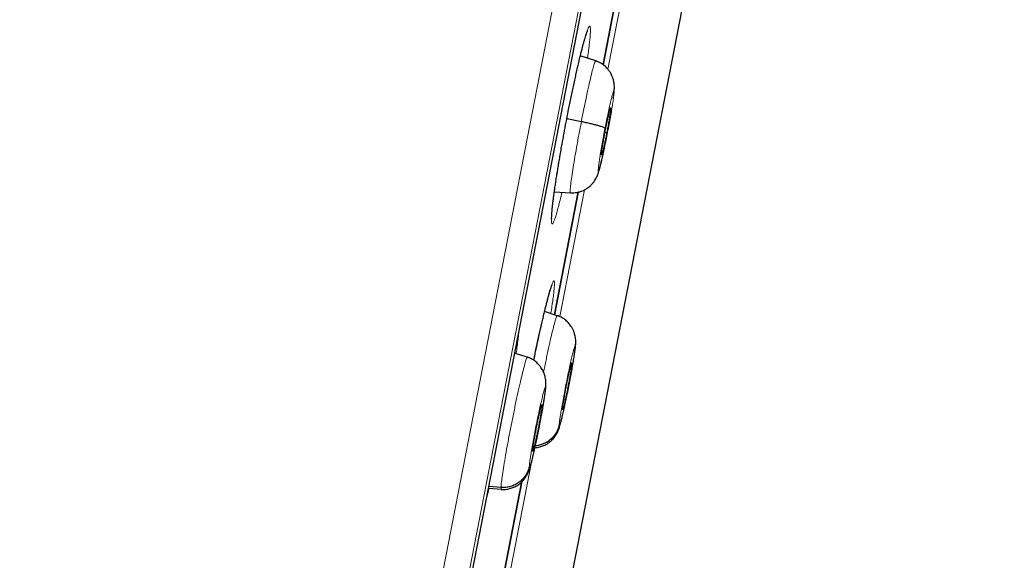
# Model space of a CAD drawing. Header units: millimetres. Extents: x 8 to 1465, y 12 to 1156.
# Tile 159 of 168: x 1069 to 1087, y 1069 to 1080. Entities that reach past the tile are written whole.
import ezdxf

# ---------------------------------------------------------------- set-up
doc = ezdxf.new("R2010")
doc.units = ezdxf.units.MM

msp = doc.modelspace()

# ---------------------------------------------------------------- linework, layer by layer
at = {"color": 252, "linetype": 'Continuous', "lineweight": 0}
for p, q in [((1068.939, 1029.43), (1086.872, 1121.685)), ((1087.264, 1121.136), (1069.509, 1029.793)), ((1069.702, 1030.51), (1087.174, 1120.398)), ((1079.769, 1078.577), (1080.092, 1080.238)), ((1078.86, 1073.9), (1079.326, 1076.299)), ((1077.758, 1068.235), (1078.331, 1071.179))]:
    msp.add_line(p, q, dxfattribs=at)
at = {"color": 7, "linetype": 'Continuous', "lineweight": 30}
for p, q in [((1069.71, 1030.544), (1087.169, 1120.363)), ((1075.786, 1052.009), (1084.868, 1098.736)), ((1079.982, 1080.246), (1079.675, 1078.663)), ((1079.675, 1078.663), (1079.982, 1080.246)), ((1079.537, 1078.735), (1079.246, 1078.83)), ((1079.265, 1077.585), (1078.991, 1077.641)), ((1079.746, 1077.369), (1079.71, 1077.375)), ((1078.755, 1076.262), (1079.059, 1076.241)), ((1079.207, 1076.256), (1078.755, 1073.934)), ((1078.755, 1073.934), (1079.207, 1076.256)), ((1078.805, 1073.918), (1078.57, 1073.995)), ((1078.804, 1073.912), (1078.809, 1073.918)), ((1079.15, 1073.323), (1079.159, 1073.406)), ((1078.241, 1073.131), (1078.003, 1073.208)), ((1078.24, 1073.125), (1078.245, 1073.131)), ((1078.366, 1073.077), (1078.377, 1073.13)), ((1079.088, 1073.02), (1079.081, 1073.022)), ((1078.524, 1072.233), (1078.517, 1072.235)), ((1077.663, 1068.315), (1078.142, 1070.781)), ((1078.142, 1070.78), (1077.663, 1068.315)), ((1077.507, 1070.655), (1077.755, 1070.637)), ((1077.746, 1070.669), (1077.513, 1070.686)), ((1077.756, 1070.643), (1077.752, 1070.638))]:
    msp.add_line(p, q, dxfattribs=at)
at = {"color": 252, "linetype": 'Continuous', "lineweight": 0}
for points, knots in [([(1076.681, 1123.851), (1076.676, 1123.829), (1076.668, 1123.784), (1076.597, 1123.423), (1076.486, 1122.849), (1076.329, 1122.043), (1076.129, 1121.015), (1075.887, 1119.769), (1075.604, 1118.312), (1075.281, 1116.65), (1074.92, 1114.792), (1074.522, 1112.748), (1074.091, 1110.527), (1073.627, 1108.141), (1073.133, 1105.601), (1072.612, 1102.921), (1072.067, 1100.114), (1071.499, 1097.193), (1070.912, 1094.174), (1070.309, 1091.072), (1069.693, 1087.902), (1069.066, 1084.68), (1068.433, 1081.422), (1067.796, 1078.145), (1067.159, 1074.865), (1066.524, 1071.598), (1065.894, 1068.361), (1065.274, 1065.17), (1064.666, 1062.041), (1064.073, 1058.99), (1063.498, 1056.032), (1062.944, 1053.181), (1062.413, 1050.453), (1061.91, 1047.861), (1061.435, 1045.417), (1060.991, 1043.134), (1060.581, 1041.024), (1060.206, 1039.097), (1059.869, 1037.362), (1059.572, 1035.832), (1059.312, 1034.496), (1059.174, 1033.788), (1059.105, 1033.435)], [0, 0, 0, 0, 0.025, 0.05, 0.075, 0.1, 0.125, 0.15, 0.175, 0.2, 0.225, 0.25, 0.275, 0.3, 0.325, 0.35, 0.375, 0.4, 0.425, 0.45, 0.475, 0.5, 0.525, 0.55, 0.575, 0.6, 0.625, 0.65, 0.675, 0.7, 0.725, 0.75, 0.775, 0.8, 0.825, 0.85, 0.875, 0.9, 0.925, 0.95, 0.975, 1, 1, 1, 1]), ([(1057.648, 1034.324), (1057.687, 1034.521), (1057.763, 1034.914), (1057.894, 1035.587), (1058.037, 1036.318), (1058.191, 1037.114), (1058.357, 1037.967), (1058.533, 1038.872), (1058.719, 1039.83), (1058.916, 1040.843), (1059.124, 1041.916), (1059.345, 1043.051), (1059.577, 1044.246), (1059.819, 1045.492), (1060.071, 1046.787), (1060.33, 1048.122), (1060.597, 1049.493), (1060.87, 1050.898), (1061.15, 1052.342), (1061.44, 1053.832), (1061.739, 1055.368), (1062.046, 1056.947), (1062.359, 1058.558), (1062.678, 1060.198), (1063, 1061.857), (1063.325, 1063.53), (1063.653, 1065.214), (1063.984, 1066.918), (1064.32, 1068.649), (1064.662, 1070.405), (1065.007, 1072.183), (1065.355, 1073.97), (1065.703, 1075.761), (1066.05, 1077.544), (1066.394, 1079.316), (1066.735, 1081.073), (1067.076, 1082.823), (1067.416, 1084.574), (1067.756, 1086.322), (1068.095, 1088.066), (1068.43, 1089.791), (1068.762, 1091.496), (1069.087, 1093.169), (1069.405, 1094.807), (1069.717, 1096.41), (1070.023, 1097.984), (1070.324, 1099.537), (1070.622, 1101.065), (1070.914, 1102.567), (1071.198, 1104.03), (1071.474, 1105.451), (1071.74, 1106.819), (1071.996, 1108.135), (1072.241, 1109.395), (1072.477, 1110.608), (1072.704, 1111.778), (1072.923, 1112.903), (1073.132, 1113.98), (1073.33, 1114.999), (1073.517, 1115.96), (1073.691, 1116.855), (1073.852, 1117.684), (1074, 1118.447), (1074.136, 1119.147), (1074.261, 1119.788), (1074.373, 1120.366), (1074.473, 1120.88), (1074.56, 1121.326), (1074.633, 1121.704), (1074.693, 1122.012), (1074.74, 1122.251), (1074.772, 1122.419), (1074.793, 1122.526), (1074.796, 1122.539), (1074.797, 1122.545)], [0, 0, 0, 0, 0.013945, 0.02789, 0.041835, 0.055781, 0.069728, 0.083426, 0.097126, 0.110826, 0.124528, 0.138481, 0.152437, 0.166395, 0.180356, 0.194319, 0.208035, 0.221754, 0.235476, 0.249202, 0.263181, 0.277165, 0.291153, 0.305146, 0.319147, 0.332905, 0.346672, 0.360448, 0.374234, 0.388281, 0.402337, 0.416398, 0.430461, 0.444524, 0.458331, 0.472132, 0.485923, 0.499702, 0.513718, 0.527724, 0.541722, 0.555714, 0.569704, 0.583443, 0.597184, 0.610928, 0.624677, 0.638684, 0.652696, 0.666713, 0.680732, 0.694752, 0.708523, 0.722296, 0.73607, 0.749845, 0.763872, 0.777899, 0.791927, 0.805955, 0.819984, 0.833763, 0.847543, 0.861323, 0.875104, 0.88909, 0.903078, 0.917066, 0.931055, 0.945045, 0.958784, 0.972523, 0.986262, 1, 1, 1, 1]), ([(1079.043, 1077.906), (1079.049, 1077.935), (1079.068, 1078.033), (1079.102, 1078.193), (1079.143, 1078.385), (1079.183, 1078.566), (1079.221, 1078.733), (1079.258, 1078.886), (1079.293, 1079.021), (1079.324, 1079.137), (1079.352, 1079.233), (1079.377, 1079.308), (1079.398, 1079.36), (1079.414, 1079.389), (1079.427, 1079.394), (1079.435, 1079.375), (1079.438, 1079.334), (1079.436, 1079.269), (1079.43, 1079.182), (1079.419, 1079.074), (1079.404, 1078.948), (1079.391, 1078.851), (1079.383, 1078.793), (1079.382, 1078.786)], [0, 0, 0, 0, 0.021638, 0.072761, 0.124048, 0.175172, 0.226316, 0.277624, 0.328769, 0.379971, 0.431336, 0.482538, 0.533807, 0.585239, 0.636508, 0.687825, 0.739306, 0.790623, 0.841948, 0.893438, 0.944763, 0.992989, 1, 1, 1, 1]), ([(1079.265, 1077.585), (1079.281, 1077.666), (1079.313, 1077.829), (1079.361, 1078.059), (1079.406, 1078.266), (1079.447, 1078.445), (1079.482, 1078.586), (1079.51, 1078.683), (1079.529, 1078.733), (1079.534, 1078.731), (1079.536, 1078.73)], [0, 0, 0, 0, 0.1307054, 0.261231, 0.3918134, 0.5223499, 0.6528693, 0.7832789, 0.9136194, 1, 1, 1, 1]), ([(1079.713, 1077.462), (1079.723, 1077.512), (1079.743, 1077.61), (1079.772, 1077.749), (1079.799, 1077.875), (1079.824, 1077.983), (1079.845, 1078.069), (1079.863, 1078.129), (1079.875, 1078.161), (1079.882, 1078.164), (1079.883, 1078.138), (1079.878, 1078.084), (1079.868, 1078.003), (1079.853, 1077.9), (1079.833, 1077.777), (1079.809, 1077.64), (1079.783, 1077.494), (1079.764, 1077.394), (1079.754, 1077.345)], [0, 0, 0, 0, 0.062502, 0.125004, 0.187505, 0.250006, 0.312505, 0.375006, 0.437504, 0.500003, 0.5625, 0.625001, 0.687498, 0.749998, 0.812496, 0.874997, 0.937498, 1, 1, 1, 1]), ([(1079.06, 1076.246), (1079.058, 1076.245), (1079.053, 1076.241), (1079.052, 1076.281), (1079.059, 1076.366), (1079.076, 1076.499), (1079.101, 1076.67), (1079.134, 1076.872), (1079.174, 1077.098), (1079.217, 1077.339), (1079.249, 1077.503), (1079.265, 1077.585)], [0, 0, 0, 0, 0.046014, 0.165259, 0.284346, 0.403496, 0.522747, 0.642014, 0.761322, 0.880579, 1, 1, 1, 1]), ([(1079.754, 1077.345), (1079.744, 1077.295), (1079.725, 1077.197), (1079.696, 1077.058), (1079.668, 1076.932), (1079.643, 1076.824), (1079.622, 1076.738), (1079.605, 1076.678), (1079.592, 1076.646), (1079.585, 1076.643), (1079.584, 1076.669), (1079.589, 1076.723), (1079.599, 1076.804), (1079.614, 1076.907), (1079.634, 1077.03), (1079.658, 1077.167), (1079.685, 1077.313), (1079.704, 1077.413), (1079.713, 1077.462)], [0, 0, 0, 0, 0.062502, 0.125003, 0.187504, 0.250002, 0.312502, 0.374999, 0.4375, 0.499997, 0.562496, 0.624994, 0.687495, 0.749994, 0.812495, 0.874996, 0.937498, 1, 1, 1, 1]), ([(1078.796, 1076.543), (1078.808, 1076.615), (1078.829, 1076.747), (1078.865, 1076.957), (1078.894, 1077.125), (1078.913, 1077.229), (1078.92, 1077.263)], [0, 0, 0, 0, 0.321305, 0.593475, 0.866514, 1, 1, 1, 1]), ([(1078.9, 1076.252), (1078.893, 1076.226), (1078.875, 1076.148), (1078.846, 1076.036), (1078.814, 1075.917), (1078.786, 1075.82), (1078.761, 1075.744), (1078.74, 1075.69), (1078.723, 1075.66), (1078.71, 1075.654), (1078.702, 1075.67), (1078.699, 1075.711), (1078.7, 1075.774), (1078.706, 1075.859), (1078.717, 1075.966), (1078.731, 1076.093), (1078.75, 1076.233), (1078.772, 1076.383), (1078.788, 1076.489), (1078.796, 1076.543)], [0, 0, 0, 0, 0.0310949, 0.0923249, 0.1533611, 0.2144721, 0.2757777, 0.336889, 0.3980768, 0.4594595, 0.5206474, 0.5818798, 0.6433075, 0.7045398, 0.7657651, 0.8271858, 0.8884107, 0.9442054, 1, 1, 1, 1]), ([(1078.377, 1073.13), (1078.381, 1073.147), (1078.399, 1073.234), (1078.431, 1073.383), (1078.473, 1073.575), (1078.513, 1073.756), (1078.552, 1073.923), (1078.589, 1074.075), (1078.623, 1074.211), (1078.654, 1074.327), (1078.682, 1074.422), (1078.705, 1074.497), (1078.725, 1074.549), (1078.74, 1074.577), (1078.751, 1074.583), (1078.757, 1074.564), (1078.758, 1074.522), (1078.754, 1074.458), (1078.746, 1074.371), (1078.733, 1074.263), (1078.715, 1074.138), (1078.7, 1074.034), (1078.69, 1073.97), (1078.688, 1073.956)], [0, 0, 0, 0, 0.013345, 0.064606, 0.11603, 0.167292, 0.218582, 0.270036, 0.321326, 0.372664, 0.424165, 0.475504, 0.526886, 0.578433, 0.629816, 0.681221, 0.73279, 0.784196, 0.835591, 0.887151, 0.938547, 0.98678, 1, 1, 1, 1]), ([(1078.55, 1072.849), (1078.557, 1072.886), (1078.581, 1073.005), (1078.622, 1073.195), (1078.668, 1073.409), (1078.711, 1073.593), (1078.748, 1073.743), (1078.777, 1073.848), (1078.797, 1073.906), (1078.802, 1073.911), (1078.804, 1073.912)], [0, 0, 0, 0, 0.066057, 0.209913, 0.353579, 0.497319, 0.641182, 0.785062, 0.928994, 1, 1, 1, 1]), ([(1078.082, 1073.614), (1078.082, 1073.612), (1078.08, 1073.582), (1078.072, 1073.504), (1078.057, 1073.38), (1078.044, 1073.277), (1078.034, 1073.213), (1078.032, 1073.199)], [0, 0, 0, 0, 0.015725, 0.32454, 0.632369, 0.921582, 1, 1, 1, 1]), ([(1078.846, 1071.85), (1078.847, 1071.864), (1078.849, 1071.893), (1078.859, 1071.969), (1078.874, 1072.068), (1078.894, 1072.187), (1078.918, 1072.321), (1078.945, 1072.466), (1078.974, 1072.615), (1079.004, 1072.763), (1079.034, 1072.905), (1079.062, 1073.034), (1079.088, 1073.145), (1079.111, 1073.236), (1079.129, 1073.301), (1079.142, 1073.339), (1079.15, 1073.349), (1079.15, 1073.332), (1079.15, 1073.323)], [0, 0, 0, 0, 0.062499, 0.125002, 0.187498, 0.249998, 0.312496, 0.374997, 0.437499, 0.5, 0.562504, 0.625002, 0.687503, 0.750001, 0.812501, 0.874998, 0.937501, 1, 1, 1, 1]), ([(1079.15, 1073.323), (1079.15, 1073.313), (1079.149, 1073.293), (1079.143, 1073.243), (1079.135, 1073.185), (1079.124, 1073.118), (1079.113, 1073.048), (1079.1, 1072.975), (1079.088, 1072.902), (1079.071, 1072.81), (1079.05, 1072.702), (1079.031, 1072.603), (1079.018, 1072.538), (1079.011, 1072.501), (1079.004, 1072.468), (1078.998, 1072.438), (1078.993, 1072.413), (1078.987, 1072.387), (1078.98, 1072.354), (1078.97, 1072.307), (1078.957, 1072.246), (1078.942, 1072.174), (1078.928, 1072.116), (1078.918, 1072.072), (1078.912, 1072.045), (1078.905, 1072.018), (1078.899, 1071.991), (1078.892, 1071.965), (1078.881, 1071.922), (1078.868, 1071.872), (1078.854, 1071.834), (1078.846, 1071.822), (1078.846, 1071.84), (1078.846, 1071.85)], [0, 0, 0, 0, 0.048243, 0.094087, 0.137688, 0.179072, 0.218218, 0.255109, 0.289746, 0.32215, 0.380156, 0.429145, 0.446234, 0.461891, 0.476121, 0.488922, 0.500293, 0.508097, 0.522617, 0.543859, 0.571819, 0.606476, 0.647768, 0.663003, 0.678965, 0.695654, 0.713071, 0.731224, 0.750118, 0.811599, 0.873726, 0.936461, 1, 1, 1, 1]), ([(1077.746, 1070.669), (1077.747, 1070.692), (1077.75, 1070.739), (1077.766, 1070.867), (1077.791, 1071.03), (1077.823, 1071.226), (1077.862, 1071.448), (1077.907, 1071.686), (1077.955, 1071.932), (1078.004, 1072.176), (1078.054, 1072.409), (1078.101, 1072.622), (1078.144, 1072.807), (1078.182, 1072.956), (1078.212, 1073.061), (1078.232, 1073.119), (1078.238, 1073.124), (1078.24, 1073.125)], [0, 0, 0, 0, 0.069096, 0.138103, 0.207138, 0.276147, 0.345148, 0.414089, 0.482993, 0.55199, 0.620988, 0.689895, 0.758837, 0.827838, 0.896847, 0.965882, 1, 1, 1, 1]), ([(1078.281, 1071.063), (1078.282, 1071.077), (1078.283, 1071.106), (1078.293, 1071.183), (1078.308, 1071.281), (1078.328, 1071.401), (1078.351, 1071.535), (1078.378, 1071.68), (1078.407, 1071.829), (1078.437, 1071.977), (1078.467, 1072.118), (1078.496, 1072.247), (1078.522, 1072.359), (1078.545, 1072.449), (1078.564, 1072.514), (1078.577, 1072.552), (1078.586, 1072.562), (1078.586, 1072.545), (1078.587, 1072.536)], [0, 0, 0, 0, 0.062499, 0.125002, 0.187498, 0.249998, 0.312496, 0.374997, 0.437499, 0.5, 0.562504, 0.625002, 0.687502, 0.750001, 0.812501, 0.874998, 0.937501, 1, 1, 1, 1]), ([(1078.587, 1072.536), (1078.586, 1072.526), (1078.586, 1072.506), (1078.58, 1072.456), (1078.572, 1072.397), (1078.562, 1072.331), (1078.551, 1072.26), (1078.539, 1072.188), (1078.526, 1072.115), (1078.509, 1072.022), (1078.489, 1071.914), (1078.47, 1071.816), (1078.457, 1071.751), (1078.449, 1071.714), (1078.442, 1071.68), (1078.436, 1071.65), (1078.431, 1071.626), (1078.426, 1071.6), (1078.419, 1071.567), (1078.409, 1071.519), (1078.395, 1071.458), (1078.38, 1071.387), (1078.366, 1071.328), (1078.356, 1071.285), (1078.349, 1071.257), (1078.343, 1071.23), (1078.336, 1071.204), (1078.33, 1071.178), (1078.318, 1071.135), (1078.304, 1071.085), (1078.29, 1071.047), (1078.282, 1071.035), (1078.281, 1071.053), (1078.281, 1071.063)], [0, 0, 0, 0, 0.048248, 0.094096, 0.137702, 0.179089, 0.218237, 0.255129, 0.289768, 0.322172, 0.380177, 0.429162, 0.446248, 0.461903, 0.476129, 0.488926, 0.500293, 0.50813, 0.522673, 0.543928, 0.571894, 0.606546, 0.647824, 0.663052, 0.679006, 0.695686, 0.713094, 0.731236, 0.750118, 0.811544, 0.873653, 0.936407, 1, 1, 1, 1]), ([(1077.522, 1070.654), (1077.519, 1070.64), (1077.502, 1070.574), (1077.483, 1070.504), (1077.469, 1070.456), (1077.466, 1070.447)], [0, 0, 0, 0, 0.181155, 0.842431, 1, 1, 1, 1]), ([(1077.752, 1070.638), (1077.751, 1070.637), (1077.745, 1070.629), (1077.746, 1070.651), (1077.746, 1070.669)], [0, 0, 0, 0, 0.141699, 1, 1, 1, 1])]:
    msp.add_open_spline(points, degree=3, knots=knots, dxfattribs=at)
at = {"color": 7, "linetype": 'Continuous', "lineweight": 30}
for points, knots in [([(1079.043, 1077.904), (1079.051, 1077.943), (1079.067, 1078.022), (1079.091, 1078.139), (1079.115, 1078.255), (1079.14, 1078.369), (1079.164, 1078.478), (1079.187, 1078.583), (1079.21, 1078.682), (1079.232, 1078.775), (1079.253, 1078.862), (1079.273, 1078.941), (1079.292, 1079.014), (1079.31, 1079.081), (1079.327, 1079.141), (1079.342, 1079.193), (1079.356, 1079.236), (1079.367, 1079.269), (1079.376, 1079.293), (1079.381, 1079.306), (1079.384, 1079.312), (1079.384, 1079.311), (1079.384, 1079.311)], [0, 0, 0, 0, 0.053448, 0.109086, 0.165063, 0.22122, 0.277359, 0.33327, 0.388787, 0.443758, 0.498055, 0.551574, 0.605454, 0.659578, 0.713771, 0.767711, 0.820991, 0.872999, 0.916747, 0.95594, 0.989532, 1, 1, 1, 1]), ([(1079.871, 1078.026), (1079.872, 1078.036), (1079.877, 1078.068), (1079.882, 1078.11), (1079.886, 1078.152), (1079.89, 1078.204), (1079.891, 1078.266), (1079.882, 1078.336), (1079.869, 1078.394), (1079.849, 1078.447), (1079.826, 1078.495), (1079.799, 1078.54), (1079.76, 1078.591), (1079.704, 1078.646), (1079.629, 1078.699), (1079.569, 1078.722), (1079.536, 1078.735)], [0, 0, 0, 0, 0.036427, 0.131189, 0.207927, 0.276251, 0.408623, 0.476509, 0.541703, 0.605438, 0.641799, 0.689718, 0.74944, 0.821072, 0.904621, 1, 1, 1, 1]), ([(1078.92, 1077.263), (1078.926, 1077.298), (1078.945, 1077.402), (1078.978, 1077.578), (1079.013, 1077.758), (1079.035, 1077.866), (1079.043, 1077.906)], [0, 0, 0, 0, 0.165074, 0.488672, 0.813303, 1, 1, 1, 1]), ([(1079.722, 1077.438), (1079.728, 1077.467), (1079.739, 1077.525), (1079.756, 1077.606), (1079.772, 1077.68), (1079.787, 1077.743), (1079.799, 1077.794), (1079.81, 1077.83), (1079.817, 1077.848), (1079.821, 1077.85), (1079.821, 1077.835), (1079.819, 1077.803), (1079.813, 1077.755), (1079.803, 1077.694), (1079.792, 1077.622), (1079.778, 1077.542), (1079.763, 1077.456), (1079.751, 1077.398), (1079.746, 1077.369)], [0, 0, 0, 0, 0.062616, 0.12509, 0.187745, 0.250478, 0.313047, 0.375343, 0.437605, 0.500001, 0.562396, 0.624659, 0.686954, 0.749523, 0.812256, 0.87491, 0.937384, 1, 1, 1, 1]), ([(1079.713, 1077.462), (1079.711, 1077.465), (1079.706, 1077.47), (1079.678, 1077.482), (1079.637, 1077.496), (1079.582, 1077.512), (1079.515, 1077.529), (1079.438, 1077.548), (1079.354, 1077.567), (1079.295, 1077.579), (1079.265, 1077.585)], [0, 0, 0, 0, 0.12377, 0.2484008, 0.3737561, 0.4994065, 0.6250266, 0.7505283, 0.8756176, 1, 1, 1, 1]), ([(1079.746, 1077.369), (1079.74, 1077.34), (1079.729, 1077.282), (1079.712, 1077.201), (1079.696, 1077.127), (1079.681, 1077.064), (1079.668, 1077.013), (1079.658, 1076.977), (1079.651, 1076.959), (1079.647, 1076.957), (1079.646, 1076.972), (1079.649, 1077.004), (1079.655, 1077.052), (1079.664, 1077.113), (1079.676, 1077.185), (1079.69, 1077.265), (1079.705, 1077.35), (1079.716, 1077.409), (1079.722, 1077.438)], [0, 0, 0, 0, 0.0626159, 0.1250901, 0.187744, 0.2504771, 0.313046, 0.3753417, 0.4376042, 0.4999998, 0.5623952, 0.6246574, 0.6869529, 0.7495219, 0.8122554, 0.8749097, 0.9373842, 1, 1, 1, 1]), ([(1078.753, 1076.25), (1078.756, 1076.265), (1078.762, 1076.31), (1078.773, 1076.389), (1078.788, 1076.487), (1078.804, 1076.59), (1078.822, 1076.699), (1078.841, 1076.812), (1078.86, 1076.928), (1078.881, 1077.047), (1078.901, 1077.159), (1078.914, 1077.232), (1078.92, 1077.264)], [0, 0, 0, 0, 0.055724, 0.160883, 0.266738, 0.373553, 0.481182, 0.589451, 0.698157, 0.807081, 0.915936, 1, 1, 1, 1]), ([(1079.059, 1076.244), (1079.088, 1076.243), (1079.142, 1076.242), (1079.216, 1076.256), (1079.277, 1076.275), (1079.328, 1076.299), (1079.372, 1076.324), (1079.41, 1076.352), (1079.447, 1076.385), (1079.482, 1076.423), (1079.515, 1076.466), (1079.539, 1076.504), (1079.556, 1076.539), (1079.57, 1076.57), (1079.583, 1076.606), (1079.599, 1076.656), (1079.616, 1076.718), (1079.634, 1076.79), (1079.653, 1076.868), (1079.672, 1076.954), (1079.692, 1077.043), (1079.711, 1077.134), (1079.731, 1077.234), (1079.745, 1077.305), (1079.752, 1077.341)], [0, 0, 0, 0, 0.04976, 0.093017, 0.129769, 0.160024, 0.190641, 0.217009, 0.241903, 0.276551, 0.308557, 0.340074, 0.373081, 0.409404, 0.455394, 0.514265, 0.585824, 0.640606, 0.701063, 0.767191, 0.820512, 0.877019, 0.936779, 1, 1, 1, 1]), ([(1078.704, 1075.746), (1078.704, 1075.746), (1078.704, 1075.746), (1078.704, 1075.753), (1078.703, 1075.767), (1078.704, 1075.791), (1078.705, 1075.824), (1078.708, 1075.866), (1078.713, 1075.917), (1078.719, 1075.976), (1078.726, 1076.043), (1078.736, 1076.118), (1078.745, 1076.187), (1078.751, 1076.233), (1078.753, 1076.25)], [0, 0, 0, 0, 0.031097, 0.092001, 0.16333, 0.24444, 0.333601, 0.42867, 0.527701, 0.629204, 0.732128, 0.835755, 0.939586, 1, 1, 1, 1]), ([(1078.377, 1073.128), (1078.383, 1073.156), (1078.397, 1073.224), (1078.42, 1073.331), (1078.445, 1073.447), (1078.47, 1073.56), (1078.494, 1073.67), (1078.518, 1073.775), (1078.541, 1073.874), (1078.563, 1073.967), (1078.584, 1074.054), (1078.604, 1074.133), (1078.623, 1074.207), (1078.641, 1074.274), (1078.657, 1074.334), (1078.672, 1074.386), (1078.686, 1074.43), (1078.697, 1074.464), (1078.705, 1074.488), (1078.711, 1074.501), (1078.714, 1074.508), (1078.713, 1074.507), (1078.713, 1074.507)], [0, 0, 0, 0, 0.039137, 0.095317, 0.151841, 0.20855, 0.265245, 0.321717, 0.377801, 0.433346, 0.488228, 0.542345, 0.596831, 0.651591, 0.706477, 0.761171, 0.815289, 0.868244, 0.91309, 0.953285, 0.987538, 1, 1, 1, 1]), ([(1079.159, 1073.392), (1079.159, 1073.409), (1079.16, 1073.44), (1079.157, 1073.483), (1079.15, 1073.528), (1079.138, 1073.575), (1079.121, 1073.624), (1079.097, 1073.675), (1079.064, 1073.731), (1079.018, 1073.789), (1078.957, 1073.845), (1078.887, 1073.891), (1078.836, 1073.911), (1078.81, 1073.921)], [0, 0, 0, 0, 0.0959757, 0.1810169, 0.2503322, 0.3110364, 0.3880879, 0.46464, 0.5413007, 0.6565413, 0.7711971, 0.8853472, 1, 1, 1, 1]), ([(1078.388, 1071.422), (1078.391, 1071.422), (1078.421, 1071.422), (1078.478, 1071.435), (1078.557, 1071.461), (1078.629, 1071.501), (1078.694, 1071.551), (1078.742, 1071.602), (1078.777, 1071.65), (1078.802, 1071.692), (1078.824, 1071.736), (1078.839, 1071.775), (1078.852, 1071.815), (1078.866, 1071.861), (1078.882, 1071.92), (1078.9, 1071.994), (1078.922, 1072.085), (1078.946, 1072.193), (1078.973, 1072.317), (1079, 1072.447), (1079.027, 1072.581), (1079.053, 1072.715), (1079.078, 1072.847), (1079.1, 1072.971), (1079.119, 1073.084), (1079.136, 1073.185), (1079.148, 1073.274), (1079.157, 1073.351), (1079.159, 1073.387), (1079.16, 1073.405)], [0, 0, 0, 0, 0.003209, 0.032535, 0.062009, 0.091255, 0.120427, 0.150958, 0.167221, 0.184508, 0.204608, 0.231276, 0.26016, 0.295792, 0.335756, 0.377527, 0.418856, 0.469165, 0.518378, 0.566847, 0.614972, 0.663271, 0.712141, 0.76164, 0.810846, 0.858804, 0.905764, 0.952567, 1, 1, 1, 1]), ([(1078.596, 1072.612), (1078.596, 1072.629), (1078.596, 1072.659), (1078.592, 1072.702), (1078.585, 1072.746), (1078.571, 1072.801), (1078.545, 1072.868), (1078.503, 1072.939), (1078.452, 1073.003), (1078.392, 1073.059), (1078.323, 1073.105), (1078.271, 1073.124), (1078.246, 1073.134)], [0, 0, 0, 0, 0.0957294, 0.1795344, 0.2483209, 0.3091557, 0.4248013, 0.5400552, 0.655634, 0.770571, 0.8850241, 1, 1, 1, 1]), ([(1078.909, 1072.153), (1078.909, 1072.161), (1078.91, 1072.178), (1078.917, 1072.224), (1078.926, 1072.283), (1078.938, 1072.353), (1078.952, 1072.432), (1078.967, 1072.516), (1078.984, 1072.604), (1079.002, 1072.69), (1079.019, 1072.773), (1079.036, 1072.848), (1079.051, 1072.913), (1079.064, 1072.966), (1079.075, 1073.004), (1079.082, 1073.026), (1079.084, 1073.028), (1079.085, 1073.028)], [0, 0, 0, 0, 0.069025, 0.137907, 0.206985, 0.276142, 0.345107, 0.413764, 0.482387, 0.551164, 0.619943, 0.688573, 0.757235, 0.826202, 0.895359, 0.964437, 1, 1, 1, 1]), ([(1079.088, 1073.02), (1079.087, 1073.012), (1079.086, 1072.995), (1079.08, 1072.948), (1079.071, 1072.889), (1079.059, 1072.819), (1079.045, 1072.741), (1079.029, 1072.656), (1079.012, 1072.569), (1078.995, 1072.482), (1078.977, 1072.4), (1078.961, 1072.324), (1078.946, 1072.259), (1078.933, 1072.207), (1078.922, 1072.167), (1078.917, 1072.154), (1078.914, 1072.147)], [0, 0, 0, 0, 0.07157, 0.142992, 0.214618, 0.286325, 0.357833, 0.429021, 0.500175, 0.571488, 0.642803, 0.713964, 0.785158, 0.856668, 0.928375, 1, 1, 1, 1]), ([(1077.751, 1070.634), (1077.778, 1070.633), (1077.833, 1070.632), (1077.914, 1070.647), (1077.992, 1070.674), (1078.064, 1070.713), (1078.129, 1070.764), (1078.177, 1070.815), (1078.213, 1070.863), (1078.238, 1070.904), (1078.259, 1070.948), (1078.275, 1070.988), (1078.289, 1071.029), (1078.304, 1071.077), (1078.321, 1071.139), (1078.34, 1071.213), (1078.362, 1071.306), (1078.386, 1071.415), (1078.413, 1071.539), (1078.441, 1071.669), (1078.468, 1071.803), (1078.494, 1071.938), (1078.518, 1072.07), (1078.54, 1072.193), (1078.559, 1072.305), (1078.574, 1072.405), (1078.586, 1072.494), (1078.594, 1072.571), (1078.596, 1072.608), (1078.596, 1072.626)], [0, 0, 0, 0, 0.028323, 0.056872, 0.085575, 0.114121, 0.14267, 0.172506, 0.188346, 0.205256, 0.225173, 0.2519, 0.28086, 0.316067, 0.355138, 0.395674, 0.435659, 0.484434, 0.53226, 0.579469, 0.626441, 0.673661, 0.721475, 0.769837, 0.817695, 0.86407, 0.909329, 0.954365, 1, 1, 1, 1]), ([(1078.587, 1072.536), (1078.593, 1072.565), (1078.599, 1072.595), (1078.596, 1072.626), (1078.596, 1072.626)], [0, 0, 0, 0, 0.9773012, 1, 1, 1, 1]), ([(1078.344, 1071.366), (1078.344, 1071.374), (1078.345, 1071.391), (1078.351, 1071.437), (1078.36, 1071.496), (1078.372, 1071.567), (1078.386, 1071.645), (1078.401, 1071.729), (1078.418, 1071.817), (1078.436, 1071.903), (1078.454, 1071.986), (1078.47, 1072.062), (1078.486, 1072.126), (1078.499, 1072.179), (1078.51, 1072.217), (1078.517, 1072.239), (1078.519, 1072.241), (1078.52, 1072.241)], [0, 0, 0, 0, 0.069021, 0.137899, 0.206975, 0.276128, 0.345088, 0.413739, 0.482357, 0.551129, 0.619904, 0.68853, 0.757187, 0.82615, 0.895302, 0.964377, 1, 1, 1, 1]), ([(1078.524, 1072.233), (1078.524, 1072.225), (1078.523, 1072.208), (1078.517, 1072.161), (1078.508, 1072.102), (1078.496, 1072.032), (1078.482, 1071.953), (1078.467, 1071.869), (1078.45, 1071.782), (1078.432, 1071.695), (1078.414, 1071.612), (1078.398, 1071.537), (1078.382, 1071.472), (1078.369, 1071.42), (1078.358, 1071.38), (1078.353, 1071.367), (1078.35, 1071.36)], [0, 0, 0, 0, 0.07157, 0.142993, 0.214621, 0.286328, 0.357835, 0.429022, 0.500175, 0.571487, 0.642803, 0.713964, 0.785157, 0.856667, 0.928374, 1, 1, 1, 1]), ([(1078.912, 1072.144), (1078.911, 1072.143), (1078.909, 1072.138), (1078.909, 1072.147), (1078.909, 1072.153)], [0, 0, 0, 0, 0.334458, 1, 1, 1, 1]), ([(1078.846, 1071.85), (1078.838, 1071.821), (1078.823, 1071.764), (1078.78, 1071.685), (1078.724, 1071.614), (1078.656, 1071.553), (1078.578, 1071.505), (1078.493, 1071.474), (1078.431, 1071.458), (1078.398, 1071.457), (1078.396, 1071.457)], [0, 0, 0, 0, 0.140185, 0.281198, 0.422843, 0.564657, 0.706384, 0.848096, 0.989538, 1, 1, 1, 1]), ([(1078.348, 1071.357), (1078.347, 1071.356), (1078.344, 1071.351), (1078.344, 1071.36), (1078.344, 1071.366)], [0, 0, 0, 0, 0.334897, 1, 1, 1, 1]), ([(1078.281, 1071.063), (1078.273, 1071.034), (1078.258, 1070.977), (1078.215, 1070.898), (1078.159, 1070.827), (1078.091, 1070.766), (1078.013, 1070.719), (1077.928, 1070.686), (1077.837, 1070.667), (1077.776, 1070.669), (1077.746, 1070.669)], [0, 0, 0, 0, 0.123928, 0.248656, 0.373986, 0.499487, 0.624916, 0.750326, 0.875468, 1, 1, 1, 1])]:
    msp.add_open_spline(points, degree=3, knots=knots, dxfattribs=at)

doc.saveas('drawing.dxf')
